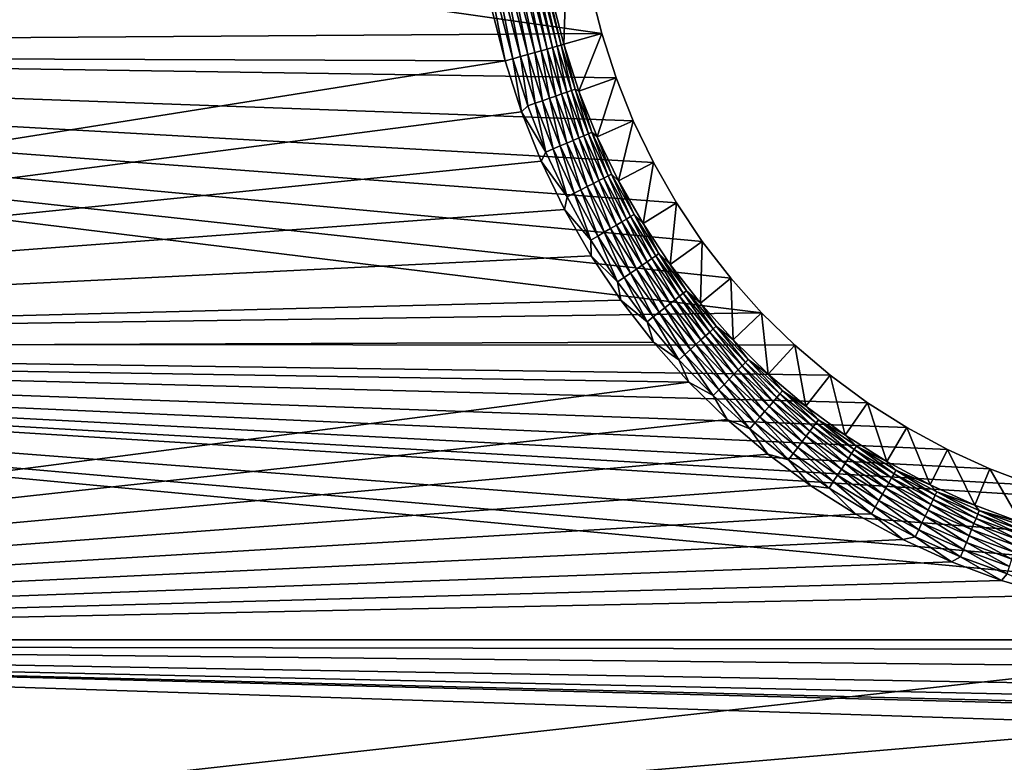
# Model space of a CAD drawing. Extents: x -320 to 320, y -695 to 695.
# Tile 103 of 169: x -214 to -145, y 198 to 250. Entities that reach past the tile are written whole.
import ezdxf

# ---------------------------------------------------------------- set-up
doc = ezdxf.new("R2010")
doc.units = 0
doc.header["$LTSCALE"] = 50.062222
for name, color, linetype in [('1', 7, 'CONTINUOUS'), ('2', 7, 'CONTINUOUS'), ('45', 7, 'CONTINUOUS'), ('46', 7, 'CONTINUOUS'), ('77', 7, 'CONTINUOUS'), ('78', 7, 'CONTINUOUS')]:
    doc.layers.add(name, color=color, linetype=linetype)

msp = doc.modelspace()

# ---------------------------------------------------------------- linework, layer by layer
at = {"layer": '1', "color": 7, "linetype": 'CONTINUOUS'}
for points in [[(-312.3, 247.623), (-310.891, 268.224), (-173.197, 248.598), (-312.3, 247.623)], [(-173.197, 248.598), (-310.891, 268.224), (-175.53, 257.611), (-173.197, 248.598)], [(-172.209, 245.524), (-312.3, 247.623), (-173.197, 248.598), (-172.209, 245.524)], [(-313.596, 227.013), (-312.3, 247.623), (-162.085, 229.163), (-313.596, 227.013)], [(-162.085, 229.163), (-312.3, 247.623), (-164.233, 231.574), (-162.085, 229.163)], [(-164.233, 231.574), (-312.3, 247.623), (-166.209, 234.129), (-164.233, 231.574)], [(-166.209, 234.129), (-312.3, 247.623), (-168.002, 236.814), (-166.209, 234.129)], [(-168.002, 236.814), (-312.3, 247.623), (-169.605, 239.618), (-168.002, 236.814)], [(-169.605, 239.618), (-312.3, 247.623), (-171.01, 242.526), (-169.605, 239.618)], [(-171.01, 242.526), (-312.3, 247.623), (-172.209, 245.524), (-171.01, 242.526)], [(-159.775, 226.907), (-313.596, 227.013), (-162.085, 229.163), (-159.775, 226.907)], [(-314.779, 206.397), (-313.596, 227.013), (-93.943, 206.399), (-314.779, 206.397)], [(-93.943, 206.399), (-313.596, 227.013), (-109.413, 209.253), (-93.943, 206.399)], [(-109.413, 209.253), (-313.596, 227.013), (-124.797, 212.54), (-109.413, 209.253)], [(-124.797, 212.54), (-313.596, 227.013), (-140.082, 216.258), (-124.797, 212.54)], [(-140.082, 216.258), (-313.596, 227.013), (-143.179, 217.173), (-140.082, 216.258)], [(-143.179, 217.173), (-313.596, 227.013), (-146.205, 218.301), (-143.179, 217.173)], [(-146.205, 218.301), (-313.596, 227.013), (-149.145, 219.636), (-146.205, 218.301)], [(-149.145, 219.636), (-313.596, 227.013), (-151.986, 221.172), (-149.145, 219.636)], [(-151.986, 221.172), (-313.596, 227.013), (-154.713, 222.902), (-151.986, 221.172)], [(-154.713, 222.902), (-313.596, 227.013), (-157.314, 224.816), (-154.713, 222.902)], [(-157.314, 224.816), (-313.596, 227.013), (-159.775, 226.907), (-157.314, 224.816)], [(-315.849, 185.775), (-314.779, 206.397), (315.849, 185.775), (-315.849, 185.775)], [(-78.399, 203.98), (-314.779, 206.397), (-93.943, 206.399), (-78.399, 203.98)], [(315.849, 185.775), (-314.779, 206.397), (-15.729, 198.691), (315.849, 185.775)], [(-15.729, 198.691), (-314.779, 206.397), (-31.446, 199.353), (-15.729, 198.691)], [(-31.446, 199.353), (-314.779, 206.397), (-47.139, 200.456), (-31.446, 199.353)], [(-47.139, 200.456), (-314.779, 206.397), (-62.794, 201.999), (-47.139, 200.456)], [(-62.794, 201.999), (-314.779, 206.397), (-78.399, 203.98), (-62.794, 201.999)]]:
    msp.add_3dface(points, dxfattribs=at)
at = {"layer": '2', "color": 7, "linetype": 'CONTINUOUS'}
for points in [[(-303.912, 267.728, 11), (-305.317, 247.164, 11), (-184.324, 265.441, 11), (-303.912, 267.728, 11)], [(-184.324, 265.441, 11), (-305.317, 247.164, 11), (-182.342, 256.014, 11), (-184.324, 265.441, 11)], [(-182.342, 256.014, 11), (-305.317, 247.164, 11), (-179.929, 246.69, 11), (-182.342, 256.014, 11)], [(-305.317, 247.164, 11), (-306.611, 226.593, 11), (-179.929, 246.69, 11), (-305.317, 247.164, 11)], [(-179.929, 246.69, 11), (-306.611, 226.593, 11), (-178.792, 243.153, 11), (-179.929, 246.69, 11)], [(-178.792, 243.153, 11), (-306.611, 226.593, 11), (-177.413, 239.703, 11), (-178.792, 243.153, 11)], [(-177.413, 239.703, 11), (-306.611, 226.593, 11), (-175.797, 236.358, 11), (-177.413, 239.703, 11)], [(-175.797, 236.358, 11), (-306.611, 226.593, 11), (-173.953, 233.132, 11), (-175.797, 236.358, 11)], [(-173.953, 233.132, 11), (-306.611, 226.593, 11), (-171.889, 230.043, 11), (-173.953, 233.132, 11)], [(-171.889, 230.043, 11), (-306.611, 226.593, 11), (-169.616, 227.104, 11), (-171.889, 230.043, 11)], [(-169.616, 227.104, 11), (-306.611, 226.593, 11), (-167.145, 224.33, 11), (-169.616, 227.104, 11)], [(-306.611, 226.593, 11), (-307.792, 206.015, 11), (-167.145, 224.33, 11), (-306.611, 226.593, 11)], [(-167.145, 224.33, 11), (-307.792, 206.015, 11), (-164.487, 221.734, 11), (-167.145, 224.33, 11)], [(-164.487, 221.734, 11), (-307.792, 206.015, 11), (-161.655, 219.329, 11), (-164.487, 221.734, 11)], [(-161.655, 219.329, 11), (-307.792, 206.015, 11), (-158.664, 217.126, 11), (-161.655, 219.329, 11)], [(-158.664, 217.126, 11), (-307.792, 206.015, 11), (-155.526, 215.136, 11), (-158.664, 217.126, 11)], [(-155.526, 215.136, 11), (-307.792, 206.015, 11), (-152.258, 213.369, 11), (-155.526, 215.136, 11)], [(-152.258, 213.369, 11), (-307.792, 206.015, 11), (-148.875, 211.833, 11), (-152.258, 213.369, 11)], [(-148.875, 211.833, 11), (-307.792, 206.015, 11), (-145.394, 210.535, 11), (-148.875, 211.833, 11)], [(-145.394, 210.535, 11), (-307.792, 206.015, 11), (-141.831, 209.482, 11), (-145.394, 210.535, 11)], [(-141.831, 209.482, 11), (-307.792, 206.015, 11), (-126.355, 205.719, 11), (-141.831, 209.482, 11)], [(-307.792, 206.015, 11), (-308.86, 185.431, 11), (-126.355, 205.719, 11), (-307.792, 206.015, 11)], [(-126.355, 205.719, 11), (-308.86, 185.431, 11), (-110.779, 202.39, 11), (-126.355, 205.719, 11)], [(-110.779, 202.39, 11), (-308.86, 185.431, 11), (-95.116, 199.501, 11), (-110.779, 202.39, 11)], [(-95.116, 199.501, 11), (-308.86, 185.431, 11), (-79.378, 197.052, 11), (-95.116, 199.501, 11)]]:
    msp.add_3dface(points, dxfattribs=at)
at = {"layer": '45', "color": 7, "linetype": 'CONTINUOUS'}
for points in [[(-175.836, 247.85, 7.965), (-175.53, 257.611), (-178.2, 256.985, 7.965), (-175.836, 247.85, 7.965)], [(-173.197, 248.598), (-175.53, 257.611), (-175.836, 247.85, 7.965), (-173.197, 248.598)]]:
    msp.add_3dface(points, dxfattribs=at)
at = {"layer": '46', "color": 7, "linetype": 'CONTINUOUS'}
for points in [[(-173.197, 248.598), (-175.836, 247.85, 7.965), (-174.789, 244.594, 7.965), (-173.197, 248.598)], [(-172.209, 245.524), (-173.197, 248.598), (-174.789, 244.594, 7.965), (-172.209, 245.524)], [(-173.519, 241.419, 7.965), (-172.209, 245.524), (-174.789, 244.594, 7.965), (-173.519, 241.419, 7.965)], [(-171.01, 242.526), (-172.209, 245.524), (-173.519, 241.419, 7.965), (-171.01, 242.526)], [(-172.032, 238.34, 7.965), (-171.01, 242.526), (-173.519, 241.419, 7.965), (-172.032, 238.34, 7.965)], [(-169.605, 239.618), (-171.01, 242.526), (-172.032, 238.34, 7.965), (-169.605, 239.618)], [(-170.335, 235.371, 7.965), (-169.605, 239.618), (-172.032, 238.34, 7.965), (-170.335, 235.371, 7.965)], [(-168.002, 236.814), (-169.605, 239.618), (-170.335, 235.371, 7.965), (-168.002, 236.814)], [(-168.435, 232.527, 7.965), (-168.002, 236.814), (-170.335, 235.371, 7.965), (-168.435, 232.527, 7.965)], [(-166.209, 234.129), (-168.002, 236.814), (-168.435, 232.527, 7.965), (-166.209, 234.129)], [(-166.343, 229.822, 7.965), (-166.209, 234.129), (-168.435, 232.527, 7.965), (-166.343, 229.822, 7.965)], [(-164.233, 231.574), (-166.209, 234.129), (-166.343, 229.822, 7.965), (-164.233, 231.574)], [(-164.068, 227.269, 7.965), (-164.233, 231.574), (-166.343, 229.822, 7.965), (-164.068, 227.269, 7.965)], [(-162.085, 229.163), (-164.233, 231.574), (-164.068, 227.269, 7.965), (-162.085, 229.163)], [(-161.622, 224.879, 7.965), (-162.085, 229.163), (-164.068, 227.269, 7.965), (-161.622, 224.879, 7.965)], [(-159.775, 226.907), (-162.085, 229.163), (-161.622, 224.879, 7.965), (-159.775, 226.907)], [(-159.015, 222.666, 7.965), (-159.775, 226.907), (-161.622, 224.879, 7.965), (-159.015, 222.666, 7.965)], [(-157.314, 224.816), (-159.775, 226.907), (-159.015, 222.666, 7.965), (-157.314, 224.816)], [(-156.261, 220.638, 7.965), (-157.314, 224.816), (-159.015, 222.666, 7.965), (-156.261, 220.638, 7.965)], [(-154.713, 222.902), (-157.314, 224.816), (-156.261, 220.638, 7.965), (-154.713, 222.902)], [(-153.373, 218.807, 7.965), (-154.713, 222.902), (-156.261, 220.638, 7.965), (-153.373, 218.807, 7.965)], [(-151.986, 221.172), (-154.713, 222.902), (-153.373, 218.807, 7.965), (-151.986, 221.172)], [(-150.365, 217.18, 7.965), (-151.986, 221.172), (-153.373, 218.807, 7.965), (-150.365, 217.18, 7.965)], [(-149.145, 219.636), (-151.986, 221.172), (-150.365, 217.18, 7.965), (-149.145, 219.636)], [(-147.252, 215.766, 7.965), (-149.145, 219.636), (-150.365, 217.18, 7.965), (-147.252, 215.766, 7.965)], [(-146.205, 218.301), (-149.145, 219.636), (-147.252, 215.766, 7.965), (-146.205, 218.301)], [(-144.047, 214.571, 7.965), (-146.205, 218.301), (-147.252, 215.766, 7.965), (-144.047, 214.571, 7.965)], [(-143.179, 217.173), (-146.205, 218.301), (-144.047, 214.571, 7.965), (-143.179, 217.173)]]:
    msp.add_3dface(points, dxfattribs=at)
at = {"layer": '77', "color": 7, "linetype": 'CONTINUOUS'}
for points in [[(-178.2, 256.985, 7.965), (-178.239, 256.23, 8.476), (-176.039, 247.792, 8.476), (-178.2, 256.985, 7.965)], [(-175.836, 247.85, 7.965), (-178.2, 256.985, 7.965), (-176.039, 247.792, 8.476), (-175.836, 247.85, 7.965)], [(-178.507, 256.166, 8.961), (-176.304, 247.717, 8.961), (-178.239, 256.23, 8.476), (-178.507, 256.166, 8.961)], [(-178.239, 256.23, 8.476), (-176.304, 247.717, 8.961), (-176.039, 247.792, 8.476), (-178.239, 256.23, 8.476)], [(-182.342, 256.014, 11), (-179.929, 246.69, 11), (-181.631, 255.422, 10.965), (-182.342, 256.014, 11)], [(-181.631, 255.422, 10.965), (-179.394, 246.841, 10.965), (-181.098, 255.549, 10.862), (-181.631, 255.422, 10.965)], [(-181.098, 255.549, 10.862), (-178.867, 246.991, 10.862), (-180.581, 255.672, 10.692), (-181.098, 255.549, 10.862)], [(-181.098, 255.549, 10.862), (-179.394, 246.841, 10.965), (-178.867, 246.991, 10.862), (-181.098, 255.549, 10.862)], [(-180.581, 255.672, 10.692), (-178.356, 247.136, 10.692), (-180.089, 255.789, 10.458), (-180.581, 255.672, 10.692)], [(-180.581, 255.672, 10.692), (-178.867, 246.991, 10.862), (-178.356, 247.136, 10.692), (-180.581, 255.672, 10.692)], [(-180.089, 255.789, 10.458), (-177.869, 247.274, 10.458), (-179.628, 255.899, 10.162), (-180.089, 255.789, 10.458)], [(-180.089, 255.789, 10.458), (-178.356, 247.136, 10.692), (-177.869, 247.274, 10.458), (-180.089, 255.789, 10.458)], [(-179.628, 255.899, 10.162), (-177.413, 247.403, 10.162), (-179.207, 255.999, 9.811), (-179.628, 255.899, 10.162)], [(-179.628, 255.899, 10.162), (-177.869, 247.274, 10.458), (-177.413, 247.403, 10.162), (-179.628, 255.899, 10.162)], [(-179.207, 255.999, 9.811), (-176.997, 247.521, 9.811), (-178.831, 256.089, 9.408), (-179.207, 255.999, 9.811)], [(-179.207, 255.999, 9.811), (-177.413, 247.403, 10.162), (-176.997, 247.521, 9.811), (-179.207, 255.999, 9.811)], [(-178.831, 256.089, 9.408), (-176.625, 247.626, 9.408), (-178.507, 256.166, 8.961), (-178.831, 256.089, 9.408)], [(-178.831, 256.089, 9.408), (-176.997, 247.521, 9.811), (-176.625, 247.626, 9.408), (-178.831, 256.089, 9.408)], [(-178.507, 256.166, 8.961), (-176.625, 247.626, 9.408), (-176.304, 247.717, 8.961), (-178.507, 256.166, 8.961)], [(-181.631, 255.422, 10.965), (-179.929, 246.69, 11), (-179.394, 246.841, 10.965), (-181.631, 255.422, 10.965)]]:
    msp.add_3dface(points, dxfattribs=at)
at = {"layer": '78', "color": 7, "linetype": 'CONTINUOUS'}
for points in [[(-177.413, 247.403, 10.162), (-177.869, 247.274, 10.458), (-176.852, 244.088, 10.458), (-177.413, 247.403, 10.162)], [(-176.997, 247.521, 9.811), (-177.413, 247.403, 10.162), (-176.406, 244.247, 10.162), (-176.997, 247.521, 9.811)], [(-177.413, 247.403, 10.162), (-176.852, 244.088, 10.458), (-176.406, 244.247, 10.162), (-177.413, 247.403, 10.162)], [(-176.625, 247.626, 9.408), (-176.997, 247.521, 9.811), (-175.998, 244.392, 9.811), (-176.625, 247.626, 9.408)], [(-176.997, 247.521, 9.811), (-176.406, 244.247, 10.162), (-175.998, 244.392, 9.811), (-176.997, 247.521, 9.811)], [(-176.304, 247.717, 8.961), (-176.625, 247.626, 9.408), (-175.634, 244.521, 9.408), (-176.304, 247.717, 8.961)], [(-176.625, 247.626, 9.408), (-175.998, 244.392, 9.811), (-175.634, 244.521, 9.408), (-176.625, 247.626, 9.408)], [(-176.039, 247.792, 8.476), (-176.304, 247.717, 8.961), (-175.32, 244.633, 8.961), (-176.039, 247.792, 8.476)], [(-176.304, 247.717, 8.961), (-175.634, 244.521, 9.408), (-175.32, 244.633, 8.961), (-176.304, 247.717, 8.961)], [(-175.836, 247.85, 7.965), (-176.039, 247.792, 8.476), (-175.061, 244.725, 8.476), (-175.836, 247.85, 7.965)], [(-176.039, 247.792, 8.476), (-175.32, 244.633, 8.961), (-175.061, 244.725, 8.476), (-176.039, 247.792, 8.476)], [(-174.789, 244.594, 7.965), (-175.836, 247.85, 7.965), (-175.061, 244.725, 8.476), (-174.789, 244.594, 7.965)], [(-179.929, 246.69, 11), (-178.792, 243.153, 11), (-179.394, 246.841, 10.965), (-179.929, 246.69, 11)], [(-178.867, 246.991, 10.862), (-179.394, 246.841, 10.965), (-178.346, 243.557, 10.965), (-178.867, 246.991, 10.862)], [(-179.394, 246.841, 10.965), (-178.792, 243.153, 11), (-178.346, 243.557, 10.965), (-179.394, 246.841, 10.965)], [(-178.356, 247.136, 10.692), (-178.867, 246.991, 10.862), (-177.83, 243.741, 10.862), (-178.356, 247.136, 10.692)], [(-178.867, 246.991, 10.862), (-178.346, 243.557, 10.965), (-177.83, 243.741, 10.862), (-178.867, 246.991, 10.862)], [(-177.869, 247.274, 10.458), (-178.356, 247.136, 10.692), (-177.329, 243.919, 10.692), (-177.869, 247.274, 10.458)], [(-178.356, 247.136, 10.692), (-177.83, 243.741, 10.862), (-177.329, 243.919, 10.692), (-178.356, 247.136, 10.692)], [(-177.869, 247.274, 10.458), (-177.329, 243.919, 10.692), (-176.852, 244.088, 10.458), (-177.869, 247.274, 10.458)], [(-175.634, 244.521, 9.408), (-174.444, 241.487, 9.408), (-175.32, 244.633, 8.961), (-175.634, 244.521, 9.408)], [(-175.32, 244.633, 8.961), (-174.138, 241.619, 8.961), (-175.061, 244.725, 8.476), (-175.32, 244.633, 8.961)], [(-175.32, 244.633, 8.961), (-174.444, 241.487, 9.408), (-174.138, 241.619, 8.961), (-175.32, 244.633, 8.961)], [(-174.789, 244.594, 7.965), (-175.061, 244.725, 8.476), (-173.885, 241.728, 8.476), (-174.789, 244.594, 7.965)], [(-175.061, 244.725, 8.476), (-174.138, 241.619, 8.961), (-173.885, 241.728, 8.476), (-175.061, 244.725, 8.476)], [(-173.519, 241.419, 7.965), (-174.789, 244.594, 7.965), (-173.885, 241.728, 8.476), (-173.519, 241.419, 7.965)], [(-177.83, 243.741, 10.862), (-176.584, 240.566, 10.862), (-177.329, 243.919, 10.692), (-177.83, 243.741, 10.862)], [(-177.329, 243.919, 10.692), (-176.096, 240.776, 10.692), (-176.852, 244.088, 10.458), (-177.329, 243.919, 10.692)], [(-177.329, 243.919, 10.692), (-176.584, 240.566, 10.862), (-176.096, 240.776, 10.692), (-177.329, 243.919, 10.692)], [(-176.852, 244.088, 10.458), (-175.631, 240.976, 10.458), (-176.406, 244.247, 10.162), (-176.852, 244.088, 10.458)], [(-176.852, 244.088, 10.458), (-176.096, 240.776, 10.692), (-175.631, 240.976, 10.458), (-176.852, 244.088, 10.458)], [(-176.406, 244.247, 10.162), (-175.196, 241.163, 10.162), (-175.998, 244.392, 9.811), (-176.406, 244.247, 10.162)], [(-176.406, 244.247, 10.162), (-175.631, 240.976, 10.458), (-175.196, 241.163, 10.162), (-176.406, 244.247, 10.162)], [(-175.998, 244.392, 9.811), (-174.799, 241.334, 9.811), (-175.634, 244.521, 9.408), (-175.998, 244.392, 9.811)], [(-175.998, 244.392, 9.811), (-175.196, 241.163, 10.162), (-174.799, 241.334, 9.811), (-175.998, 244.392, 9.811)], [(-175.634, 244.521, 9.408), (-174.799, 241.334, 9.811), (-174.444, 241.487, 9.408), (-175.634, 244.521, 9.408)], [(-178.346, 243.557, 10.965), (-178.792, 243.153, 11), (-177.087, 240.349, 10.965), (-178.346, 243.557, 10.965)], [(-178.346, 243.557, 10.965), (-177.087, 240.349, 10.965), (-177.83, 243.741, 10.862), (-178.346, 243.557, 10.965)], [(-177.83, 243.741, 10.862), (-177.087, 240.349, 10.965), (-176.584, 240.566, 10.862), (-177.83, 243.741, 10.862)], [(-178.792, 243.153, 11), (-177.413, 239.703, 11), (-177.087, 240.349, 10.965), (-178.792, 243.153, 11)], [(-175.631, 240.976, 10.458), (-174.209, 237.949, 10.458), (-175.196, 241.163, 10.162), (-175.631, 240.976, 10.458)], [(-175.196, 241.163, 10.162), (-173.788, 238.164, 10.162), (-174.799, 241.334, 9.811), (-175.196, 241.163, 10.162)], [(-175.196, 241.163, 10.162), (-174.209, 237.949, 10.458), (-173.788, 238.164, 10.162), (-175.196, 241.163, 10.162)], [(-174.799, 241.334, 9.811), (-173.402, 238.361, 9.811), (-174.444, 241.487, 9.408), (-174.799, 241.334, 9.811)], [(-174.799, 241.334, 9.811), (-173.788, 238.164, 10.162), (-173.402, 238.361, 9.811), (-174.799, 241.334, 9.811)], [(-174.444, 241.487, 9.408), (-173.058, 238.536, 9.408), (-174.138, 241.619, 8.961), (-174.444, 241.487, 9.408)], [(-174.444, 241.487, 9.408), (-173.402, 238.361, 9.811), (-173.058, 238.536, 9.408), (-174.444, 241.487, 9.408)], [(-174.138, 241.619, 8.961), (-172.761, 238.688, 8.961), (-173.885, 241.728, 8.476), (-174.138, 241.619, 8.961)], [(-174.138, 241.619, 8.961), (-173.058, 238.536, 9.408), (-172.761, 238.688, 8.961), (-174.138, 241.619, 8.961)], [(-173.519, 241.419, 7.965), (-173.885, 241.728, 8.476), (-172.516, 238.813, 8.476), (-173.519, 241.419, 7.965)], [(-173.885, 241.728, 8.476), (-172.761, 238.688, 8.961), (-172.516, 238.813, 8.476), (-173.885, 241.728, 8.476)], [(-172.032, 238.34, 7.965), (-173.519, 241.419, 7.965), (-172.516, 238.813, 8.476), (-172.032, 238.34, 7.965)], [(-177.087, 240.349, 10.965), (-175.622, 237.229, 10.965), (-176.584, 240.566, 10.862), (-177.087, 240.349, 10.965)], [(-176.584, 240.566, 10.862), (-175.134, 237.478, 10.862), (-176.096, 240.776, 10.692), (-176.584, 240.566, 10.862)], [(-176.584, 240.566, 10.862), (-175.622, 237.229, 10.965), (-175.134, 237.478, 10.862), (-176.584, 240.566, 10.862)], [(-176.096, 240.776, 10.692), (-174.66, 237.719, 10.692), (-175.631, 240.976, 10.458), (-176.096, 240.776, 10.692)], [(-176.096, 240.776, 10.692), (-175.134, 237.478, 10.862), (-174.66, 237.719, 10.692), (-176.096, 240.776, 10.692)], [(-175.631, 240.976, 10.458), (-174.66, 237.719, 10.692), (-174.209, 237.949, 10.458), (-175.631, 240.976, 10.458)], [(-177.087, 240.349, 10.965), (-177.413, 239.703, 11), (-175.622, 237.229, 10.965), (-177.087, 240.349, 10.965)], [(-177.413, 239.703, 11), (-175.797, 236.358, 11), (-175.622, 237.229, 10.965), (-177.413, 239.703, 11)], [(-173.402, 238.361, 9.811), (-171.815, 235.485, 9.811), (-173.058, 238.536, 9.408), (-173.402, 238.361, 9.811)], [(-173.058, 238.536, 9.408), (-171.484, 235.682, 9.408), (-172.761, 238.688, 8.961), (-173.058, 238.536, 9.408)], [(-173.058, 238.536, 9.408), (-171.815, 235.485, 9.811), (-171.484, 235.682, 9.408), (-173.058, 238.536, 9.408)], [(-172.761, 238.688, 8.961), (-171.197, 235.853, 8.961), (-172.516, 238.813, 8.476), (-172.761, 238.688, 8.961)], [(-172.761, 238.688, 8.961), (-171.484, 235.682, 9.408), (-171.197, 235.853, 8.961), (-172.761, 238.688, 8.961)], [(-172.032, 238.34, 7.965), (-172.516, 238.813, 8.476), (-170.96, 235.994, 8.476), (-172.032, 238.34, 7.965)], [(-172.516, 238.813, 8.476), (-171.197, 235.853, 8.961), (-170.96, 235.994, 8.476), (-172.516, 238.813, 8.476)], [(-175.134, 237.478, 10.862), (-173.486, 234.491, 10.862), (-174.66, 237.719, 10.692), (-175.134, 237.478, 10.862)], [(-174.66, 237.719, 10.692), (-173.029, 234.763, 10.692), (-174.209, 237.949, 10.458), (-174.66, 237.719, 10.692)], [(-174.66, 237.719, 10.692), (-173.486, 234.491, 10.862), (-173.029, 234.763, 10.692), (-174.66, 237.719, 10.692)], [(-174.209, 237.949, 10.458), (-172.594, 235.022, 10.458), (-173.788, 238.164, 10.162), (-174.209, 237.949, 10.458)], [(-174.209, 237.949, 10.458), (-173.029, 234.763, 10.692), (-172.594, 235.022, 10.458), (-174.209, 237.949, 10.458)], [(-173.788, 238.164, 10.162), (-172.188, 235.264, 10.162), (-173.402, 238.361, 9.811), (-173.788, 238.164, 10.162)], [(-173.788, 238.164, 10.162), (-172.594, 235.022, 10.458), (-172.188, 235.264, 10.162), (-173.788, 238.164, 10.162)], [(-173.402, 238.361, 9.811), (-172.188, 235.264, 10.162), (-171.815, 235.485, 9.811), (-173.402, 238.361, 9.811)], [(-170.335, 235.371, 7.965), (-172.032, 238.34, 7.965), (-170.96, 235.994, 8.476), (-170.335, 235.371, 7.965)], [(-175.622, 237.229, 10.965), (-175.797, 236.358, 11), (-173.957, 234.211, 10.965), (-175.622, 237.229, 10.965)], [(-175.622, 237.229, 10.965), (-173.957, 234.211, 10.965), (-175.134, 237.478, 10.862), (-175.622, 237.229, 10.965)], [(-175.134, 237.478, 10.862), (-173.957, 234.211, 10.965), (-173.486, 234.491, 10.862), (-175.134, 237.478, 10.862)], [(-175.797, 236.358, 11), (-173.953, 233.132, 11), (-173.957, 234.211, 10.965), (-175.797, 236.358, 11)], [(-171.815, 235.485, 9.811), (-170.045, 232.718, 9.811), (-171.484, 235.682, 9.408), (-171.815, 235.485, 9.811)], [(-171.484, 235.682, 9.408), (-169.726, 232.937, 9.408), (-171.197, 235.853, 8.961), (-171.484, 235.682, 9.408)], [(-171.484, 235.682, 9.408), (-170.045, 232.718, 9.811), (-169.726, 232.937, 9.408), (-171.484, 235.682, 9.408)], [(-171.197, 235.853, 8.961), (-169.452, 233.126, 8.961), (-170.96, 235.994, 8.476), (-171.197, 235.853, 8.961)], [(-171.197, 235.853, 8.961), (-169.726, 232.937, 9.408), (-169.452, 233.126, 8.961), (-171.197, 235.853, 8.961)], [(-170.335, 235.371, 7.965), (-170.96, 235.994, 8.476), (-169.225, 233.282, 8.476), (-170.335, 235.371, 7.965)], [(-170.96, 235.994, 8.476), (-169.452, 233.126, 8.961), (-169.225, 233.282, 8.476), (-170.96, 235.994, 8.476)], [(-173.029, 234.763, 10.692), (-171.209, 231.919, 10.692), (-172.594, 235.022, 10.458), (-173.029, 234.763, 10.692)], [(-172.594, 235.022, 10.458), (-170.792, 232.205, 10.458), (-172.188, 235.264, 10.162), (-172.594, 235.022, 10.458)], [(-172.594, 235.022, 10.458), (-171.209, 231.919, 10.692), (-170.792, 232.205, 10.458), (-172.594, 235.022, 10.458)], [(-172.188, 235.264, 10.162), (-170.402, 232.473, 10.162), (-171.815, 235.485, 9.811), (-172.188, 235.264, 10.162)], [(-172.188, 235.264, 10.162), (-170.792, 232.205, 10.458), (-170.402, 232.473, 10.162), (-172.188, 235.264, 10.162)], [(-171.815, 235.485, 9.811), (-170.402, 232.473, 10.162), (-170.045, 232.718, 9.811), (-171.815, 235.485, 9.811)], [(-168.435, 232.527, 7.965), (-170.335, 235.371, 7.965), (-169.225, 233.282, 8.476), (-168.435, 232.527, 7.965)], [(-173.957, 234.211, 10.965), (-172.099, 231.308, 10.965), (-173.486, 234.491, 10.862), (-173.957, 234.211, 10.965)], [(-173.486, 234.491, 10.862), (-171.647, 231.618, 10.862), (-173.029, 234.763, 10.692), (-173.486, 234.491, 10.862)], [(-173.486, 234.491, 10.862), (-172.099, 231.308, 10.965), (-171.647, 231.618, 10.862), (-173.486, 234.491, 10.862)], [(-173.029, 234.763, 10.692), (-171.647, 231.618, 10.862), (-171.209, 231.919, 10.692), (-173.029, 234.763, 10.692)], [(-173.957, 234.211, 10.965), (-173.953, 233.132, 11), (-172.099, 231.308, 10.965), (-173.957, 234.211, 10.965)], [(-173.953, 233.132, 11), (-171.889, 230.043, 11), (-172.099, 231.308, 10.965), (-173.953, 233.132, 11)], [(-170.045, 232.718, 9.811), (-168.098, 230.073, 9.811), (-169.726, 232.937, 9.408), (-170.045, 232.718, 9.811)], [(-169.726, 232.937, 9.408), (-167.794, 230.312, 9.408), (-169.452, 233.126, 8.961), (-169.726, 232.937, 9.408)], [(-169.726, 232.937, 9.408), (-168.098, 230.073, 9.811), (-167.794, 230.312, 9.408), (-169.726, 232.937, 9.408)], [(-169.452, 233.126, 8.961), (-167.533, 230.518, 8.961), (-169.225, 233.282, 8.476), (-169.452, 233.126, 8.961)], [(-169.452, 233.126, 8.961), (-167.794, 230.312, 9.408), (-167.533, 230.518, 8.961), (-169.452, 233.126, 8.961)], [(-168.435, 232.527, 7.965), (-169.225, 233.282, 8.476), (-167.316, 230.688, 8.476), (-168.435, 232.527, 7.965)], [(-169.225, 233.282, 8.476), (-167.533, 230.518, 8.961), (-167.316, 230.688, 8.476), (-169.225, 233.282, 8.476)], [(-170.792, 232.205, 10.458), (-168.81, 229.512, 10.458), (-170.402, 232.473, 10.162), (-170.792, 232.205, 10.458)], [(-170.402, 232.473, 10.162), (-168.438, 229.805, 10.162), (-170.045, 232.718, 9.811), (-170.402, 232.473, 10.162)], [(-170.402, 232.473, 10.162), (-168.81, 229.512, 10.458), (-168.438, 229.805, 10.162), (-170.402, 232.473, 10.162)], [(-170.045, 232.718, 9.811), (-168.438, 229.805, 10.162), (-168.098, 230.073, 9.811), (-170.045, 232.718, 9.811)], [(-166.343, 229.822, 7.965), (-168.435, 232.527, 7.965), (-167.316, 230.688, 8.476), (-166.343, 229.822, 7.965)], [(-172.099, 231.308, 10.965), (-170.056, 228.531, 10.965), (-171.647, 231.618, 10.862), (-172.099, 231.308, 10.965)], [(-171.647, 231.618, 10.862), (-169.625, 228.871, 10.862), (-171.209, 231.919, 10.692), (-171.647, 231.618, 10.862)], [(-171.647, 231.618, 10.862), (-170.056, 228.531, 10.965), (-169.625, 228.871, 10.862), (-171.647, 231.618, 10.862)], [(-171.209, 231.919, 10.692), (-169.208, 229.199, 10.692), (-170.792, 232.205, 10.458), (-171.209, 231.919, 10.692)], [(-171.209, 231.919, 10.692), (-169.625, 228.871, 10.862), (-169.208, 229.199, 10.692), (-171.209, 231.919, 10.692)], [(-170.792, 232.205, 10.458), (-169.208, 229.199, 10.692), (-168.81, 229.512, 10.458), (-170.792, 232.205, 10.458)], [(-172.099, 231.308, 10.965), (-171.889, 230.043, 11), (-170.056, 228.531, 10.965), (-172.099, 231.308, 10.965)], [(-168.098, 230.073, 9.811), (-165.983, 227.56, 9.811), (-167.794, 230.312, 9.408), (-168.098, 230.073, 9.811)], [(-167.794, 230.312, 9.408), (-165.696, 227.818, 9.408), (-167.533, 230.518, 8.961), (-167.794, 230.312, 9.408)], [(-167.794, 230.312, 9.408), (-165.983, 227.56, 9.811), (-165.696, 227.818, 9.408), (-167.794, 230.312, 9.408)], [(-167.533, 230.518, 8.961), (-165.448, 228.041, 8.961), (-167.316, 230.688, 8.476), (-167.533, 230.518, 8.961)], [(-167.533, 230.518, 8.961), (-165.696, 227.818, 9.408), (-165.448, 228.041, 8.961), (-167.533, 230.518, 8.961)], [(-166.343, 229.822, 7.965), (-167.316, 230.688, 8.476), (-165.243, 228.225, 8.476), (-166.343, 229.822, 7.965)], [(-167.316, 230.688, 8.476), (-165.448, 228.041, 8.961), (-165.243, 228.225, 8.476), (-167.316, 230.688, 8.476)], [(-171.889, 230.043, 11), (-169.616, 227.104, 11), (-170.056, 228.531, 10.965), (-171.889, 230.043, 11)], [(-169.208, 229.199, 10.692), (-167.033, 226.616, 10.692), (-168.81, 229.512, 10.458), (-169.208, 229.199, 10.692)], [(-168.81, 229.512, 10.458), (-166.657, 226.954, 10.458), (-168.438, 229.805, 10.162), (-168.81, 229.512, 10.458)], [(-168.81, 229.512, 10.458), (-167.033, 226.616, 10.692), (-166.657, 226.954, 10.458), (-168.81, 229.512, 10.458)], [(-168.438, 229.805, 10.162), (-166.305, 227.27, 10.162), (-168.098, 230.073, 9.811), (-168.438, 229.805, 10.162)], [(-168.438, 229.805, 10.162), (-166.657, 226.954, 10.458), (-166.305, 227.27, 10.162), (-168.438, 229.805, 10.162)], [(-168.098, 230.073, 9.811), (-166.305, 227.27, 10.162), (-165.983, 227.56, 9.811), (-168.098, 230.073, 9.811)], [(-164.068, 227.269, 7.965), (-166.343, 229.822, 7.965), (-165.243, 228.225, 8.476), (-164.068, 227.269, 7.965)], [(-170.056, 228.531, 10.965), (-167.836, 225.894, 10.965), (-169.625, 228.871, 10.862), (-170.056, 228.531, 10.965)], [(-169.625, 228.871, 10.862), (-167.429, 226.261, 10.862), (-169.208, 229.199, 10.692), (-169.625, 228.871, 10.862)], [(-169.625, 228.871, 10.862), (-167.836, 225.894, 10.965), (-167.429, 226.261, 10.862), (-169.625, 228.871, 10.862)], [(-169.208, 229.199, 10.692), (-167.429, 226.261, 10.862), (-167.033, 226.616, 10.692), (-169.208, 229.199, 10.692)], [(-170.056, 228.531, 10.965), (-169.616, 227.104, 11), (-167.836, 225.894, 10.965), (-170.056, 228.531, 10.965)], [(-165.448, 228.041, 8.961), (-163.206, 225.704, 8.961), (-165.243, 228.225, 8.476), (-165.448, 228.041, 8.961)], [(-164.068, 227.269, 7.965), (-165.243, 228.225, 8.476), (-163.014, 225.901, 8.476), (-164.068, 227.269, 7.965)], [(-165.243, 228.225, 8.476), (-163.206, 225.704, 8.961), (-163.014, 225.901, 8.476), (-165.243, 228.225, 8.476)], [(-166.305, 227.27, 10.162), (-164.012, 224.88, 10.162), (-165.983, 227.56, 9.811), (-166.305, 227.27, 10.162)], [(-165.983, 227.56, 9.811), (-163.709, 225.189, 9.811), (-165.696, 227.818, 9.408), (-165.983, 227.56, 9.811)], [(-165.983, 227.56, 9.811), (-164.012, 224.88, 10.162), (-163.709, 225.189, 9.811), (-165.983, 227.56, 9.811)], [(-165.696, 227.818, 9.408), (-163.439, 225.466, 9.408), (-165.448, 228.041, 8.961), (-165.696, 227.818, 9.408)], [(-165.696, 227.818, 9.408), (-163.709, 225.189, 9.811), (-163.439, 225.466, 9.408), (-165.696, 227.818, 9.408)], [(-165.448, 228.041, 8.961), (-163.439, 225.466, 9.408), (-163.206, 225.704, 8.961), (-165.448, 228.041, 8.961)], [(-169.616, 227.104, 11), (-167.145, 224.33, 11), (-167.836, 225.894, 10.965), (-169.616, 227.104, 11)], [(-167.033, 226.616, 10.692), (-164.696, 224.179, 10.692), (-166.657, 226.954, 10.458), (-167.033, 226.616, 10.692)], [(-166.657, 226.954, 10.458), (-164.342, 224.541, 10.458), (-166.305, 227.27, 10.162), (-166.657, 226.954, 10.458)], [(-166.657, 226.954, 10.458), (-164.696, 224.179, 10.692), (-164.342, 224.541, 10.458), (-166.657, 226.954, 10.458)], [(-166.305, 227.27, 10.162), (-164.342, 224.541, 10.458), (-164.012, 224.88, 10.162), (-166.305, 227.27, 10.162)], [(-161.622, 224.879, 7.965), (-164.068, 227.269, 7.965), (-163.014, 225.901, 8.476), (-161.622, 224.879, 7.965)], [(-167.836, 225.894, 10.965), (-165.45, 223.407, 10.965), (-167.429, 226.261, 10.862), (-167.836, 225.894, 10.965)], [(-167.429, 226.261, 10.862), (-165.067, 223.799, 10.862), (-167.033, 226.616, 10.692), (-167.429, 226.261, 10.862)], [(-167.429, 226.261, 10.862), (-165.45, 223.407, 10.965), (-165.067, 223.799, 10.862), (-167.429, 226.261, 10.862)], [(-167.033, 226.616, 10.692), (-165.067, 223.799, 10.862), (-164.696, 224.179, 10.692), (-167.033, 226.616, 10.692)], [(-167.836, 225.894, 10.965), (-167.145, 224.33, 11), (-165.45, 223.407, 10.965), (-167.836, 225.894, 10.965)], [(-163.709, 225.189, 9.811), (-161.286, 222.972, 9.811), (-163.439, 225.466, 9.408), (-163.709, 225.189, 9.811)], [(-163.439, 225.466, 9.408), (-161.034, 223.265, 9.408), (-163.206, 225.704, 8.961), (-163.439, 225.466, 9.408)], [(-163.439, 225.466, 9.408), (-161.286, 222.972, 9.811), (-161.034, 223.265, 9.408), (-163.439, 225.466, 9.408)], [(-163.206, 225.704, 8.961), (-160.817, 223.519, 8.961), (-163.014, 225.901, 8.476), (-163.206, 225.704, 8.961)], [(-163.206, 225.704, 8.961), (-161.034, 223.265, 9.408), (-160.817, 223.519, 8.961), (-163.206, 225.704, 8.961)], [(-161.622, 224.879, 7.965), (-163.014, 225.901, 8.476), (-160.638, 223.728, 8.476), (-161.622, 224.879, 7.965)], [(-163.014, 225.901, 8.476), (-160.817, 223.519, 8.961), (-160.638, 223.728, 8.476), (-163.014, 225.901, 8.476)], [(-164.342, 224.541, 10.458), (-161.875, 222.284, 10.458), (-164.012, 224.88, 10.162), (-164.342, 224.541, 10.458)], [(-164.012, 224.88, 10.162), (-161.567, 222.643, 10.162), (-163.709, 225.189, 9.811), (-164.012, 224.88, 10.162)], [(-164.012, 224.88, 10.162), (-161.875, 222.284, 10.458), (-161.567, 222.643, 10.162), (-164.012, 224.88, 10.162)], [(-163.709, 225.189, 9.811), (-161.567, 222.643, 10.162), (-161.286, 222.972, 9.811), (-163.709, 225.189, 9.811)], [(-159.015, 222.666, 7.965), (-161.622, 224.879, 7.965), (-160.638, 223.728, 8.476), (-159.015, 222.666, 7.965)], [(-167.145, 224.33, 11), (-164.487, 221.734, 11), (-165.45, 223.407, 10.965), (-167.145, 224.33, 11)], [(-165.067, 223.799, 10.862), (-162.55, 221.496, 10.862), (-164.696, 224.179, 10.692), (-165.067, 223.799, 10.862)], [(-164.696, 224.179, 10.692), (-162.205, 221.9, 10.692), (-164.342, 224.541, 10.458), (-164.696, 224.179, 10.692)], [(-164.696, 224.179, 10.692), (-162.55, 221.496, 10.862), (-162.205, 221.9, 10.692), (-164.696, 224.179, 10.692)], [(-164.342, 224.541, 10.458), (-162.205, 221.9, 10.692), (-161.875, 222.284, 10.458), (-164.342, 224.541, 10.458)], [(-165.45, 223.407, 10.965), (-162.907, 221.08, 10.965), (-165.067, 223.799, 10.862), (-165.45, 223.407, 10.965)], [(-165.45, 223.407, 10.965), (-164.487, 221.734, 11), (-162.907, 221.08, 10.965), (-165.45, 223.407, 10.965)], [(-165.067, 223.799, 10.862), (-162.907, 221.08, 10.965), (-162.55, 221.496, 10.862), (-165.067, 223.799, 10.862)], [(-161.034, 223.265, 9.408), (-158.491, 221.226, 9.408), (-160.817, 223.519, 8.961), (-161.034, 223.265, 9.408)], [(-160.817, 223.519, 8.961), (-158.291, 221.493, 8.961), (-160.638, 223.728, 8.476), (-160.817, 223.519, 8.961)], [(-160.817, 223.519, 8.961), (-158.491, 221.226, 9.408), (-158.291, 221.493, 8.961), (-160.817, 223.519, 8.961)], [(-159.015, 222.666, 7.965), (-160.638, 223.728, 8.476), (-158.126, 221.713, 8.476), (-159.015, 222.666, 7.965)], [(-160.638, 223.728, 8.476), (-158.291, 221.493, 8.961), (-158.126, 221.713, 8.476), (-160.638, 223.728, 8.476)], [(-161.875, 222.284, 10.458), (-159.267, 220.192, 10.458), (-161.567, 222.643, 10.162), (-161.875, 222.284, 10.458)], [(-161.567, 222.643, 10.162), (-158.983, 220.571, 10.162), (-161.286, 222.972, 9.811), (-161.567, 222.643, 10.162)], [(-161.567, 222.643, 10.162), (-159.267, 220.192, 10.458), (-158.983, 220.571, 10.162), (-161.567, 222.643, 10.162)], [(-161.286, 222.972, 9.811), (-158.723, 220.917, 9.811), (-161.034, 223.265, 9.408), (-161.286, 222.972, 9.811)], [(-161.286, 222.972, 9.811), (-158.983, 220.571, 10.162), (-158.723, 220.917, 9.811), (-161.286, 222.972, 9.811)], [(-161.034, 223.265, 9.408), (-158.723, 220.917, 9.811), (-158.491, 221.226, 9.408), (-161.034, 223.265, 9.408)], [(-156.261, 220.638, 7.965), (-159.015, 222.666, 7.965), (-158.126, 221.713, 8.476), (-156.261, 220.638, 7.965)], [(-162.205, 221.9, 10.692), (-159.57, 219.787, 10.692), (-161.875, 222.284, 10.458), (-162.205, 221.9, 10.692)], [(-161.875, 222.284, 10.458), (-159.57, 219.787, 10.692), (-159.267, 220.192, 10.458), (-161.875, 222.284, 10.458)], [(-164.487, 221.734, 11), (-161.655, 219.329, 11), (-162.907, 221.08, 10.965), (-164.487, 221.734, 11)], [(-162.907, 221.08, 10.965), (-160.218, 218.924, 10.965), (-162.55, 221.496, 10.862), (-162.907, 221.08, 10.965)], [(-162.55, 221.496, 10.862), (-159.889, 219.362, 10.862), (-162.205, 221.9, 10.692), (-162.55, 221.496, 10.862)], [(-162.55, 221.496, 10.862), (-160.218, 218.924, 10.965), (-159.889, 219.362, 10.862), (-162.55, 221.496, 10.862)], [(-162.205, 221.9, 10.692), (-159.889, 219.362, 10.862), (-159.57, 219.787, 10.692), (-162.205, 221.9, 10.692)], [(-158.491, 221.226, 9.408), (-155.821, 219.357, 9.408), (-158.291, 221.493, 8.961), (-158.491, 221.226, 9.408)], [(-158.291, 221.493, 8.961), (-155.639, 219.636, 8.961), (-158.126, 221.713, 8.476), (-158.291, 221.493, 8.961)], [(-158.291, 221.493, 8.961), (-155.821, 219.357, 9.408), (-155.639, 219.636, 8.961), (-158.291, 221.493, 8.961)], [(-156.261, 220.638, 7.965), (-158.126, 221.713, 8.476), (-155.488, 219.867, 8.476), (-156.261, 220.638, 7.965)], [(-158.126, 221.713, 8.476), (-155.639, 219.636, 8.961), (-155.488, 219.867, 8.476), (-158.126, 221.713, 8.476)], [(-162.907, 221.08, 10.965), (-161.655, 219.329, 11), (-160.218, 218.924, 10.965), (-162.907, 221.08, 10.965)], [(-158.983, 220.571, 10.162), (-156.269, 218.671, 10.162), (-158.723, 220.917, 9.811), (-158.983, 220.571, 10.162)], [(-158.723, 220.917, 9.811), (-156.032, 219.034, 9.811), (-158.491, 221.226, 9.408), (-158.723, 220.917, 9.811)], [(-158.723, 220.917, 9.811), (-156.269, 218.671, 10.162), (-156.032, 219.034, 9.811), (-158.723, 220.917, 9.811)], [(-158.491, 221.226, 9.408), (-156.032, 219.034, 9.811), (-155.821, 219.357, 9.408), (-158.491, 221.226, 9.408)], [(-153.373, 218.807, 7.965), (-156.261, 220.638, 7.965), (-155.488, 219.867, 8.476), (-153.373, 218.807, 7.965)], [(-159.57, 219.787, 10.692), (-156.804, 217.851, 10.692), (-159.267, 220.192, 10.458), (-159.57, 219.787, 10.692)], [(-159.267, 220.192, 10.458), (-156.528, 218.275, 10.458), (-158.983, 220.571, 10.162), (-159.267, 220.192, 10.458)], [(-159.267, 220.192, 10.458), (-156.804, 217.851, 10.692), (-156.528, 218.275, 10.458), (-159.267, 220.192, 10.458)], [(-158.983, 220.571, 10.162), (-156.528, 218.275, 10.458), (-156.269, 218.671, 10.162), (-158.983, 220.571, 10.162)], [(-161.655, 219.329, 11), (-158.664, 217.126, 11), (-160.218, 218.924, 10.965), (-161.655, 219.329, 11)], [(-160.218, 218.924, 10.965), (-157.394, 216.947, 10.965), (-159.889, 219.362, 10.862), (-160.218, 218.924, 10.965)], [(-159.889, 219.362, 10.862), (-157.094, 217.406, 10.862), (-159.57, 219.787, 10.692), (-159.889, 219.362, 10.862)], [(-159.889, 219.362, 10.862), (-157.394, 216.947, 10.965), (-157.094, 217.406, 10.862), (-159.889, 219.362, 10.862)], [(-159.57, 219.787, 10.692), (-157.094, 217.406, 10.862), (-156.804, 217.851, 10.692), (-159.57, 219.787, 10.692)], [(-156.032, 219.034, 9.811), (-153.225, 217.329, 9.811), (-155.821, 219.357, 9.408), (-156.032, 219.034, 9.811)], [(-155.821, 219.357, 9.408), (-153.035, 217.665, 9.408), (-155.639, 219.636, 8.961), (-155.821, 219.357, 9.408)], [(-155.821, 219.357, 9.408), (-153.225, 217.329, 9.811), (-153.035, 217.665, 9.408), (-155.821, 219.357, 9.408)], [(-155.639, 219.636, 8.961), (-152.871, 217.956, 8.961), (-155.488, 219.867, 8.476), (-155.639, 219.636, 8.961)], [(-155.639, 219.636, 8.961), (-153.035, 217.665, 9.408), (-152.871, 217.956, 8.961), (-155.639, 219.636, 8.961)], [(-153.373, 218.807, 7.965), (-155.488, 219.867, 8.476), (-152.736, 218.196, 8.476), (-153.373, 218.807, 7.965)], [(-155.488, 219.867, 8.476), (-152.871, 217.956, 8.961), (-152.736, 218.196, 8.476), (-155.488, 219.867, 8.476)], [(-160.218, 218.924, 10.965), (-158.664, 217.126, 11), (-157.394, 216.947, 10.965), (-160.218, 218.924, 10.965)], [(-156.528, 218.275, 10.458), (-153.669, 216.539, 10.458), (-156.269, 218.671, 10.162), (-156.528, 218.275, 10.458)], [(-156.269, 218.671, 10.162), (-153.437, 216.952, 10.162), (-156.032, 219.034, 9.811), (-156.269, 218.671, 10.162)], [(-156.269, 218.671, 10.162), (-153.669, 216.539, 10.458), (-153.437, 216.952, 10.162), (-156.269, 218.671, 10.162)], [(-156.032, 219.034, 9.811), (-153.437, 216.952, 10.162), (-153.225, 217.329, 9.811), (-156.032, 219.034, 9.811)], [(-150.365, 217.18, 7.965), (-153.373, 218.807, 7.965), (-152.736, 218.196, 8.476), (-150.365, 217.18, 7.965)], [(-157.094, 217.406, 10.862), (-154.179, 215.636, 10.862), (-156.804, 217.851, 10.692), (-157.094, 217.406, 10.862)], [(-156.804, 217.851, 10.692), (-153.918, 216.098, 10.692), (-156.528, 218.275, 10.458), (-156.804, 217.851, 10.692)], [(-156.804, 217.851, 10.692), (-154.179, 215.636, 10.862), (-153.918, 216.098, 10.692), (-156.804, 217.851, 10.692)], [(-156.528, 218.275, 10.458), (-153.918, 216.098, 10.692), (-153.669, 216.539, 10.458), (-156.528, 218.275, 10.458)], [(-153.035, 217.665, 9.408), (-150.145, 216.159, 9.408), (-152.871, 217.956, 8.961), (-153.035, 217.665, 9.408)], [(-152.871, 217.956, 8.961), (-150, 216.459, 8.961), (-152.736, 218.196, 8.476), (-152.871, 217.956, 8.961)], [(-152.871, 217.956, 8.961), (-150.145, 216.159, 9.408), (-150, 216.459, 8.961), (-152.871, 217.956, 8.961)], [(-150.365, 217.18, 7.965), (-152.736, 218.196, 8.476), (-149.881, 216.707, 8.476), (-150.365, 217.18, 7.965)], [(-152.736, 218.196, 8.476), (-150, 216.459, 8.961), (-149.881, 216.707, 8.476), (-152.736, 218.196, 8.476)], [(-157.394, 216.947, 10.965), (-154.448, 215.158, 10.965), (-157.094, 217.406, 10.862), (-157.394, 216.947, 10.965)], [(-157.094, 217.406, 10.862), (-154.448, 215.158, 10.965), (-154.179, 215.636, 10.862), (-157.094, 217.406, 10.862)], [(-153.437, 216.952, 10.162), (-150.499, 215.42, 10.162), (-153.225, 217.329, 9.811), (-153.437, 216.952, 10.162)], [(-153.225, 217.329, 9.811), (-150.312, 215.811, 9.811), (-153.035, 217.665, 9.408), (-153.225, 217.329, 9.811)], [(-153.225, 217.329, 9.811), (-150.499, 215.42, 10.162), (-150.312, 215.811, 9.811), (-153.225, 217.329, 9.811)], [(-153.035, 217.665, 9.408), (-150.312, 215.811, 9.811), (-150.145, 216.159, 9.408), (-153.035, 217.665, 9.408)], [(-147.252, 215.766, 7.965), (-150.365, 217.18, 7.965), (-149.881, 216.707, 8.476), (-147.252, 215.766, 7.965)], [(-158.664, 217.126, 11), (-155.526, 215.136, 11), (-157.394, 216.947, 10.965), (-158.664, 217.126, 11)], [(-157.394, 216.947, 10.965), (-155.526, 215.136, 11), (-154.448, 215.158, 10.965), (-157.394, 216.947, 10.965)], [(-153.918, 216.098, 10.692), (-150.924, 214.538, 10.692), (-153.669, 216.539, 10.458), (-153.918, 216.098, 10.692)], [(-153.669, 216.539, 10.458), (-150.704, 214.994, 10.458), (-153.437, 216.952, 10.162), (-153.669, 216.539, 10.458)], [(-153.669, 216.539, 10.458), (-150.924, 214.538, 10.692), (-150.704, 214.994, 10.458), (-153.669, 216.539, 10.458)], [(-153.437, 216.952, 10.162), (-150.704, 214.994, 10.458), (-150.499, 215.42, 10.162), (-153.437, 216.952, 10.162)], [(-150, 216.459, 8.961), (-147.038, 215.152, 8.961), (-149.881, 216.707, 8.476), (-150, 216.459, 8.961)], [(-147.252, 215.766, 7.965), (-149.881, 216.707, 8.476), (-146.935, 215.408, 8.476), (-147.252, 215.766, 7.965)], [(-149.881, 216.707, 8.476), (-147.038, 215.152, 8.961), (-146.935, 215.408, 8.476), (-149.881, 216.707, 8.476)], [(-154.179, 215.636, 10.862), (-151.154, 214.059, 10.862), (-153.918, 216.098, 10.692), (-154.179, 215.636, 10.862)], [(-153.918, 216.098, 10.692), (-151.154, 214.059, 10.862), (-150.924, 214.538, 10.692), (-153.918, 216.098, 10.692)], [(-150.499, 215.42, 10.162), (-147.468, 214.083, 10.162), (-150.312, 215.811, 9.811), (-150.499, 215.42, 10.162)], [(-150.312, 215.811, 9.811), (-147.307, 214.485, 9.811), (-150.145, 216.159, 9.408), (-150.312, 215.811, 9.811)], [(-150.312, 215.811, 9.811), (-147.468, 214.083, 10.162), (-147.307, 214.485, 9.811), (-150.312, 215.811, 9.811)], [(-150.145, 216.159, 9.408), (-147.162, 214.843, 9.408), (-150, 216.459, 8.961), (-150.145, 216.159, 9.408)], [(-150.145, 216.159, 9.408), (-147.307, 214.485, 9.811), (-147.162, 214.843, 9.408), (-150.145, 216.159, 9.408)], [(-150, 216.459, 8.961), (-147.162, 214.843, 9.408), (-147.038, 215.152, 8.961), (-150, 216.459, 8.961)], [(-155.526, 215.136, 11), (-152.258, 213.369, 11), (-154.448, 215.158, 10.965), (-155.526, 215.136, 11)], [(-154.448, 215.158, 10.965), (-151.391, 213.565, 10.965), (-154.179, 215.636, 10.862), (-154.448, 215.158, 10.965)], [(-154.448, 215.158, 10.965), (-152.258, 213.369, 11), (-151.391, 213.565, 10.965), (-154.448, 215.158, 10.965)], [(-154.179, 215.636, 10.862), (-151.391, 213.565, 10.965), (-151.154, 214.059, 10.862), (-154.179, 215.636, 10.862)], [(-150.704, 214.994, 10.458), (-147.645, 213.644, 10.458), (-150.499, 215.42, 10.162), (-150.704, 214.994, 10.458)], [(-150.499, 215.42, 10.162), (-147.645, 213.644, 10.458), (-147.468, 214.083, 10.162), (-150.499, 215.42, 10.162)], [(-144.047, 214.571, 7.965), (-147.252, 215.766, 7.965), (-146.935, 215.408, 8.476), (-144.047, 214.571, 7.965)], [(-147.162, 214.843, 9.408), (-144.101, 213.725, 9.408), (-147.038, 215.152, 8.961), (-147.162, 214.843, 9.408)], [(-147.038, 215.152, 8.961), (-143.997, 214.041, 8.961), (-146.935, 215.408, 8.476), (-147.038, 215.152, 8.961)], [(-147.038, 215.152, 8.961), (-144.101, 213.725, 9.408), (-143.997, 214.041, 8.961), (-147.038, 215.152, 8.961)], [(-144.047, 214.571, 7.965), (-146.935, 215.408, 8.476), (-143.91, 214.303, 8.476), (-144.047, 214.571, 7.965)], [(-146.935, 215.408, 8.476), (-143.997, 214.041, 8.961), (-143.91, 214.303, 8.476), (-146.935, 215.408, 8.476)], [(-151.154, 214.059, 10.862), (-148.033, 212.682, 10.862), (-150.924, 214.538, 10.692), (-151.154, 214.059, 10.862)], [(-150.924, 214.538, 10.692), (-147.834, 213.175, 10.692), (-150.704, 214.994, 10.458), (-150.924, 214.538, 10.692)], [(-150.924, 214.538, 10.692), (-148.033, 212.682, 10.862), (-147.834, 213.175, 10.692), (-150.924, 214.538, 10.692)], [(-150.704, 214.994, 10.458), (-147.834, 213.175, 10.692), (-147.645, 213.644, 10.458), (-150.704, 214.994, 10.458)], [(-147.468, 214.083, 10.162), (-144.357, 212.946, 10.162), (-147.307, 214.485, 9.811), (-147.468, 214.083, 10.162)], [(-147.307, 214.485, 9.811), (-144.221, 213.358, 9.811), (-147.162, 214.843, 9.408), (-147.307, 214.485, 9.811)], [(-147.307, 214.485, 9.811), (-144.357, 212.946, 10.162), (-144.221, 213.358, 9.811), (-147.307, 214.485, 9.811)], [(-147.162, 214.843, 9.408), (-144.221, 213.358, 9.811), (-144.101, 213.725, 9.408), (-147.162, 214.843, 9.408)], [(-151.391, 213.565, 10.965), (-148.237, 212.174, 10.965), (-151.154, 214.059, 10.862), (-151.391, 213.565, 10.965)], [(-151.154, 214.059, 10.862), (-148.237, 212.174, 10.965), (-148.033, 212.682, 10.862), (-151.154, 214.059, 10.862)], [(-147.645, 213.644, 10.458), (-144.504, 212.497, 10.458), (-147.468, 214.083, 10.162), (-147.645, 213.644, 10.458)], [(-147.468, 214.083, 10.162), (-144.504, 212.497, 10.458), (-144.357, 212.946, 10.162), (-147.468, 214.083, 10.162)], [(-152.258, 213.369, 11), (-148.875, 211.833, 11), (-151.391, 213.565, 10.965), (-152.258, 213.369, 11)], [(-151.391, 213.565, 10.965), (-148.875, 211.833, 11), (-148.237, 212.174, 10.965), (-151.391, 213.565, 10.965)], [(-148.033, 212.682, 10.862), (-144.829, 211.512, 10.862), (-147.834, 213.175, 10.692), (-148.033, 212.682, 10.862)], [(-147.834, 213.175, 10.692), (-144.663, 212.016, 10.692), (-147.645, 213.644, 10.458), (-147.834, 213.175, 10.692)], [(-147.834, 213.175, 10.692), (-144.829, 211.512, 10.862), (-144.663, 212.016, 10.692), (-147.834, 213.175, 10.692)], [(-147.645, 213.644, 10.458), (-144.663, 212.016, 10.692), (-144.504, 212.497, 10.458), (-147.645, 213.644, 10.458)], [(-148.237, 212.174, 10.965), (-145, 210.991, 10.965), (-148.033, 212.682, 10.862), (-148.237, 212.174, 10.965)], [(-148.033, 212.682, 10.862), (-145, 210.991, 10.965), (-144.829, 211.512, 10.862), (-148.033, 212.682, 10.862)], [(-148.875, 211.833, 11), (-145.394, 210.535, 11), (-148.237, 212.174, 10.965), (-148.875, 211.833, 11)], [(-148.237, 212.174, 10.965), (-145.394, 210.535, 11), (-145, 210.991, 10.965), (-148.237, 212.174, 10.965)], [(-145.394, 210.535, 11), (-141.831, 209.482, 11), (-145, 210.991, 10.965), (-145.394, 210.535, 11)]]:
    msp.add_3dface(points, dxfattribs=at)

doc.saveas('drawing.dxf')
